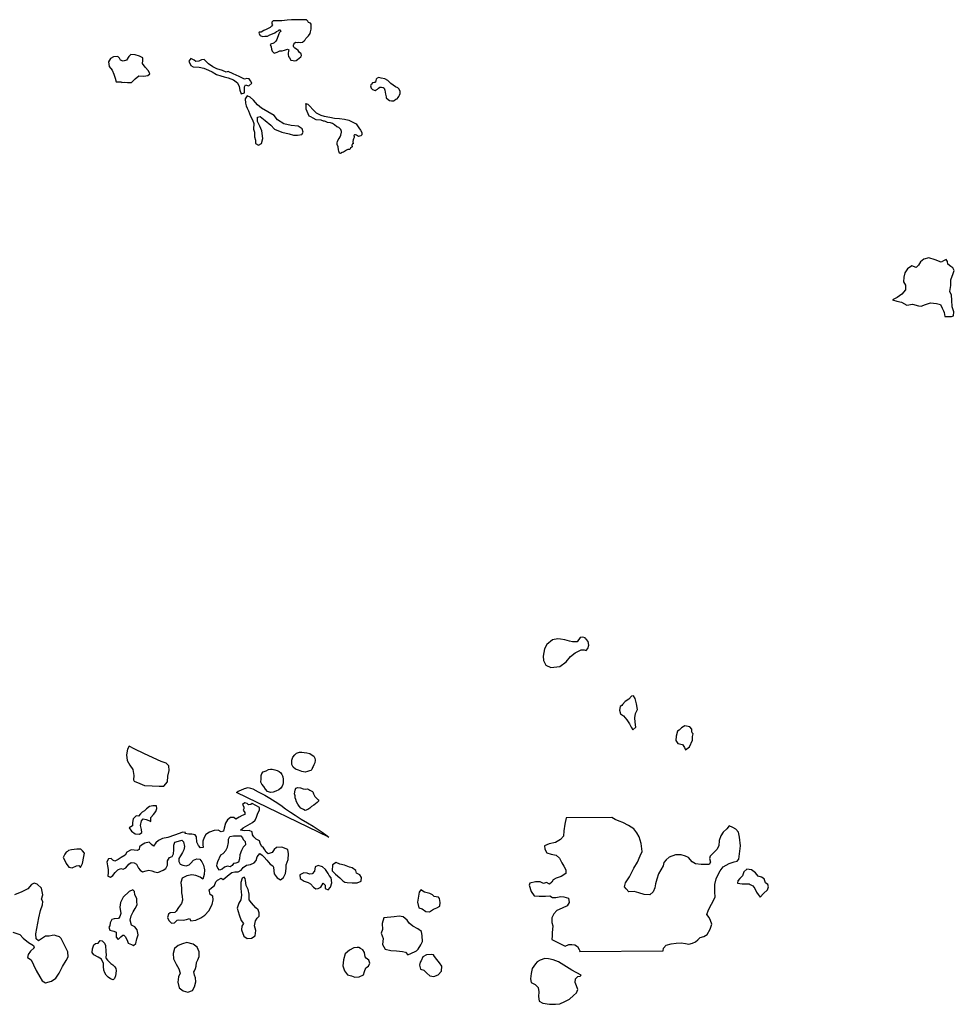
# Model space of a CAD drawing. Extents: x 85497 to 314014, y 760654 to 894511.
# Tile 22 of 25: x 265073 to 302360, y 805835 to 845103. Entities that reach past the tile are written whole.
import ezdxf

# ---------------------------------------------------------------- set-up
doc = ezdxf.new("R2010")
doc.units = 0
doc.layers.add('-RPA', color=1, linetype='CONTINUOUS')
doc.layers.add('RPA', color=3, linetype='CONTINUOUS')

msp = doc.modelspace()

# ---------------------------------------------------------------- linework, layer by layer
at = {"layer": '-RPA', "color": 0}
msp.add_lwpolyline([(272976, 811528), (273094, 811796), (273185, 811849), (273304, 811965), (273365, 812106), (273399, 812282), (273404, 812416), (273458, 812521), (273604, 812555), (273774, 812554), (273891, 812558), (273961, 812477), (273988, 812403), (274067, 812329), (274081, 812201), (273991, 812096), (273920, 811975), (273857, 811795), (273846, 811641), (273802, 811500), (273698, 811463), (273606, 811456), (273545, 811370), (273474, 811318), (273363, 811342), (273243, 811299), (273152, 811229), (273051, 811183), (272982, 811263), (272935, 811357), (272957, 811443)], close=True, dxfattribs=at)
at = {"layer": 'RPA', "color": 0}
for points in [[(275191, 845064), (275129, 845005), (275129, 844943), (275158, 844900), (275119, 844842), (275069, 844786), (275014, 844763), (274905, 844711), (274820, 844675), (274702, 844607), (274633, 844607), (274610, 844571), (274672, 844479), (274754, 844427), (274859, 844443), (274957, 844452), (275059, 844498), (275157, 844544), (275256, 844586), (275324, 844631), (275383, 844657), (275426, 844700), (275452, 844700), (275478, 844664), (275498, 844637), (275462, 844618), (275436, 844589), (275409, 844543), (275389, 844464), (275363, 844389), (275333, 844317), (275287, 844242), (275225, 844183), (275172, 844150), (275117, 844138), (275064, 844108), (275110, 844016), (275126, 843928), (275152, 843846), (275224, 843774), (275260, 843777), (275351, 843809), (275450, 843855), (275548, 843861), (275633, 843894), (275722, 843913), (275764, 843933), (275810, 843906), (275804, 843844), (275787, 843772), (275790, 843713), (275803, 843638), (275832, 843576), (275888, 843484), (275989, 843470), (276041, 843457), (276107, 843476), (276163, 843516), (276225, 843571), (276288, 843623), (276311, 843676), (276298, 843738), (276226, 843810), (276180, 843872), (276118, 843925), (276053, 843965), (276014, 844004), (275997, 844050), (275994, 844092), (276004, 844122), (276047, 844184), (276089, 844203), (276148, 844190), (276211, 844203), (276283, 844196), (276361, 844203), (276424, 844255), (276460, 844301), (276489, 844360), (276542, 844405), (276601, 844461), (276657, 844549), (276680, 844624), (276700, 844732), (276704, 844827), (276701, 844925), (276675, 844962), (276599, 844991), (276563, 845047), (276521, 845096), (276429, 845100), (276292, 845103), (276115, 845097), (275915, 845095), (275751, 845085), (275532, 845057), (275408, 845060), (275332, 845054)], [(269151, 842605), (269249, 842606), (269377, 842603), (269534, 842593), (269601, 842667), (269678, 842747), (269828, 842864), (270027, 842856), (270185, 842882), (270271, 842949), (270215, 843068), (270075, 843215), (269967, 843358), (269992, 843475), (269991, 843580), (269856, 843652), (269680, 843698), (269514, 843715), (269430, 843639), (269329, 843487), (269207, 843444), (269090, 843490), (269059, 843565), (268989, 843642), (268815, 843623), (268696, 843554), (268614, 843419), (268646, 843241), (268766, 843085), (268835, 842933), (268884, 842775), (268929, 842630), (269044, 842621), (269139, 842631)], [(273287, 842817), (273391, 842788), (273608, 842711), (273762, 842580), (273825, 842444), (273857, 842287), (273909, 842148), (274038, 842181), (274047, 842299), (274040, 842430), (274088, 842507), (274159, 842479), (274214, 842468), (274331, 842567), (274288, 842666), (274224, 842743), (274130, 842761), (274047, 842727), (273834, 842843), (273594, 842944), (273397, 843033), (273308, 843016), (273162, 843078), (272941, 843139), (272783, 843218), (272606, 843343), (272497, 843443), (272433, 843510), (272332, 843506), (272226, 843450), (272104, 843433), (272037, 843483), (271895, 843559), (271823, 843456), (271895, 843281), (271995, 843226), (272236, 843207), (272422, 843167), (272610, 843097), (272746, 843022), (272920, 842923), (273102, 842867), (273228, 842828)], [(280085, 841932), (280137, 841949), (280167, 841998), (280199, 842037), (280229, 842099), (280246, 842155), (280252, 842240), (280210, 842328), (280155, 842381), (280060, 842430), (279975, 842493), (279880, 842562), (279759, 842673), (279638, 842742), (279491, 842772), (279403, 842792), (279337, 842766), (279294, 842734), (279281, 842681), (279268, 842609), (279248, 842593), (279212, 842593), (279153, 842583), (279114, 842538), (279087, 842502), (279074, 842459), (279100, 842377), (279152, 842321), (279250, 842279), (279293, 842305), (279342, 842334), (279385, 842376), (279447, 842419), (279513, 842412), (279568, 842402), (279614, 842366), (279643, 842287), (279660, 842218), (279673, 842137), (279689, 842032), (279698, 841983), (279770, 841927), (279829, 841887), (279904, 841871), (280002, 841861), (280019, 841877)], [(274155, 841580), (274201, 841464), (274281, 841256), (274363, 841111), (274408, 840959), (274397, 840740), (274440, 840612), (274442, 840435), (274475, 840297), (274485, 840166), (274595, 840098), (274717, 840160), (274774, 840359), (274732, 840670), (274651, 840862), (274567, 841040), (274565, 841217), (274664, 841244), (274866, 841083), (275097, 840894), (275241, 840744), (275536, 840622), (275828, 840553), (275991, 840504), (276161, 840500), (276331, 840525), (276386, 840616), (276347, 840757), (276179, 840853), (275908, 840882), (275605, 840944), (275357, 841104), (275224, 841277), (274969, 841430), (274717, 841580), (274563, 841705), (274404, 841891), (274273, 842019), (274150, 842071), (274072, 841951), (274081, 841771), (274114, 841672)], [(277200, 841063), (277099, 841093), (276896, 841113), (276785, 841182), (276683, 841232), (276624, 841251), (276579, 841347), (276540, 841438), (276507, 841537), (276498, 841609), (276498, 841691), (276492, 841759), (276570, 841733), (276632, 841664), (276786, 841503), (276903, 841395), (277086, 841293), (277227, 841250), (277440, 841213), (277630, 841176), (277833, 841159), (278029, 841136), (278209, 841093), (278369, 841020), (278503, 840955), (278604, 840794), (278666, 840699), (278725, 840603), (278728, 840535), (278718, 840515), (278682, 840476), (278636, 840460), (278593, 840443), (278544, 840470), (278512, 840496), (278469, 840516), (278430, 840513), (278410, 840480), (278423, 840450), (278413, 840408), (278397, 840352), (278384, 840310), (278364, 840244), (278373, 840156), (278357, 840146), (278330, 840094), (278337, 840038), (278274, 839979), (278242, 839927), (278166, 839921), (278107, 839901), (277996, 839820), (277943, 839813), (277868, 839768), (277835, 839778), (277799, 839856), (277790, 839915), (277774, 840030), (277744, 840128), (277738, 840197), (277751, 840246), (277784, 840311), (277820, 840364), (277857, 840432), (277883, 840504), (277910, 840612), (277910, 840648), (277880, 840724), (277854, 840757), (277802, 840803), (277727, 840832), (277632, 840905), (277547, 840961), (277475, 840994), (277347, 841000), (277279, 841043), (277233, 841060)], [(301979, 833271), (302083, 833260), (302250, 833261), (302332, 833299), (302338, 833456), (302278, 833649), (302262, 833911), (302248, 834111), (302182, 834265), (302218, 834503), (302221, 834735), (302315, 834976), (302360, 835106), (302305, 835208), (302215, 835265), (302105, 835352), (302093, 835460), (302035, 835545), (301923, 835481), (301841, 835427), (301600, 835531), (301346, 835603), (301146, 835557), (301017, 835448), (300934, 835318), (300834, 835218), (300662, 835286), (300497, 835170), (300381, 835012), (300342, 834832), (300330, 834649), (300407, 834514), (300407, 834331), (300265, 834163), (300083, 834018), (299899, 833926), (300065, 833875), (300247, 833840), (300471, 833719), (300697, 833752), (300932, 833690), (301043, 833682), (301207, 833748), (301407, 833808), (301655, 833778), (301812, 833740), (301872, 833599), (301923, 833487), (301961, 833421)], [(287651, 820417), (287629, 820453), (287534, 820473), (287436, 820470), (287318, 820295), (287128, 820296), (287011, 820323), (286825, 820376), (286655, 820397), (286538, 820414), (286329, 820376), (286105, 820188), (286016, 820009), (285959, 819716), (285977, 819543), (286067, 819356), (286266, 819273), (286616, 819310), (286875, 819498), (287052, 819706), (287240, 819858), (287479, 819967), (287593, 819976), (287668, 819943), (287744, 820024), (287777, 820158), (287752, 820302), (287681, 820390)], [(289093, 817746), (289025, 817707), (289004, 817564), (289039, 817420), (289159, 817338), (289299, 817180), (289396, 817023), (289473, 816888), (289538, 816786), (289649, 816884), (289631, 817086), (289609, 817256), (289647, 817436), (289726, 817592), (289685, 817817), (289621, 818027), (289566, 818135), (289478, 818129), (289376, 817999), (289232, 817912), (289126, 817798)], [(291895, 816663), (291888, 816722), (291882, 816810), (291811, 816899), (291609, 816939), (291478, 816865), (291389, 816765), (291311, 816732), (291257, 816527), (291246, 816357), (291333, 816242), (291513, 816192), (291597, 816071), (291639, 815983), (291793, 816106), (291909, 816369), (291916, 816510), (291937, 816627)], [(269437, 816132), (269369, 816011), (269336, 815779), (269364, 815554), (269464, 815366), (269593, 815201), (269632, 814960), (269617, 814787), (269644, 814735), (269870, 814642), (270053, 814566), (270354, 814550), (270644, 814530), (270820, 814529), (270975, 814706), (270989, 814932), (271035, 815164), (271024, 815346), (270918, 815453), (270712, 815522), (270050, 815819), (269643, 816020)], [(276722, 815196), (276722, 815196), (276692, 815157), (276637, 815147), (276555, 815124), (276458, 815091), (276327, 815113), (276197, 815168), (276082, 815207), (275981, 815295), (275928, 815399), (275925, 815480), (275934, 815565), (275973, 815686), (276044, 815784), (276122, 815856), (276230, 815892), (276331, 815893), (276426, 815873), (276533, 815867), (276648, 815832), (276742, 815770), (276804, 815734), (276847, 815656), (276860, 815568), (276845, 815464), (276809, 815382), (276783, 815320), (276760, 815284)], [(275581, 814811), (275588, 814752), (275579, 814674), (275566, 814595), (275547, 814530), (275491, 814455), (275407, 814383), (275296, 814330), (275189, 814300), (275081, 814287), (274960, 814319), (274882, 814410), (274813, 814527), (274728, 814615), (274695, 814693), (274704, 814824), (274710, 814958), (274736, 815039), (274791, 815108), (274909, 815147), (274996, 815197), (275084, 815210), (275150, 815207), (275257, 815191), (275349, 815162), (275421, 815120), (275486, 815061), (275525, 815006), (275558, 814944), (275571, 814908)], [(273721, 814282), (273721, 814282), (273790, 814335), (273897, 814374), (274040, 814437), (274193, 814476), (274370, 814425), (274585, 814311), (274847, 814179), (275053, 814059), (275262, 813926), (275487, 813773), (275680, 813637), (275880, 813497), (276059, 813381), (276301, 813225), (276556, 813069), (276785, 812933), (276984, 812807), (277138, 812703), (277292, 812596), (277400, 812495)], [(276760, 814319), (276767, 814306), (276780, 814273), (276797, 814231), (276826, 814176), (276852, 814127), (276885, 814088), (276928, 814039), (276987, 813984), (277003, 813951), (276945, 813889), (276805, 813778), (276717, 813725), (276678, 813680), (276649, 813660), (276564, 813607), (276460, 813561), (276391, 813610), (276283, 813662), (276221, 813737), (276165, 813815), (276119, 813906), (276090, 814000), (276070, 814072), (276057, 814147), (276040, 814235), (276059, 814375), (276095, 814457), (276176, 814483), (276271, 814471), (276379, 814425), (276470, 814416), (276551, 814423), (276610, 814400), (276653, 814381)], [(274344, 813848), (274292, 813809), (274205, 813788), (274155, 813846), (274057, 813868), (273966, 813805), (274010, 813708), (274014, 813633), (273985, 813571), (274058, 813483), (274062, 813402), (273945, 813368), (273835, 813295), (273702, 813225), (273623, 813289), (273482, 813291), (273369, 813195), (273289, 813064), (273229, 812864), (273198, 812740), (273117, 812720), (272992, 812774), (272832, 812772), (272641, 812698), (272495, 812605), (272434, 812484), (272383, 812347), (272375, 812209), (272399, 812086), (272285, 812075), (272206, 812165), (272146, 812302), (272121, 812510), (272074, 812588), (271940, 812619), (271826, 812618), (271679, 812642), (271691, 812688), (271584, 812697), (271252, 812579), (270982, 812491), (270777, 812444), (270608, 812370), (270502, 812271), (270415, 812136), (270330, 812207), (270237, 812298), (270071, 812260), (269935, 812187), (269858, 812117), (269846, 812003), (269761, 811963), (269647, 811978), (269520, 811990), (269348, 811907), (269277, 811785), (269122, 811692), (269002, 811612), (268872, 811546), (268783, 811587), (268721, 811649), (268617, 811641), (268546, 811516), (268574, 811363), (268605, 811210), (268603, 811093), (268595, 810949), (268690, 810908), (268783, 810977), (268887, 811086), (268993, 811201), (269103, 811251), (269202, 811226), (269312, 811280), (269431, 811421), (269515, 811491), (269636, 811482), (269735, 811418), (269811, 811269), (269881, 811178), (269969, 811124), (270113, 811155), (270226, 811182), (270351, 811157), (270455, 811119), (270583, 811098), (270794, 811181), (270907, 811254), (270974, 811389), (270969, 811562), (271053, 811686), (271153, 811736), (271208, 811841), (271226, 812001), (271227, 812187), (271268, 812299), (271415, 812343), (271538, 812386), (271614, 812316), (271645, 812123), (271624, 811996), (271573, 811884), (271483, 811760), (271419, 811648), (271423, 811527), (271470, 811420), (271578, 811379), (271709, 811357), (271832, 811398), (271897, 811470), (272006, 811586), (272143, 811633), (272257, 811621), (272340, 811518), (272410, 811388), (272448, 811192), (272433, 811016), (272386, 810826), (272271, 810910), (272101, 810970), (271941, 810998), (271736, 810963), (271561, 810863), (271504, 810693), (271532, 810472), (271528, 810282), (271562, 810149), (271570, 809992), (271532, 809858), (271407, 809697), (271311, 809543), (271265, 809490), (271083, 809485), (271015, 809425), (270964, 809294), (271021, 809171), (271136, 809074), (271247, 809085), (271357, 809191), (271428, 809205), (271595, 809190), (271735, 809215), (271842, 809261), (271895, 809161), (272097, 809186), (272302, 809286), (272454, 809395), (272622, 809563), (272756, 809809), (272787, 810002), (272775, 810146), (272667, 810213), (272626, 810402), (272723, 810474), (272843, 810570), (272893, 810724), (272964, 810787), (273117, 810870), (273189, 810819), (273270, 810878), (273428, 811014), (273542, 811093), (273656, 811117), (273786, 811112), (273906, 811182), (273990, 811297), (274119, 811386), (274279, 811417), (274431, 811471), (274512, 811567), (274553, 811720), (274653, 811845), (274751, 811788), (274827, 811697), (274936, 811578), (275068, 811419), (275173, 811362), (275203, 811307), (275211, 811153), (275226, 811033), (275341, 810884), (275476, 810801), (275596, 810887), (275682, 811054), (275700, 811247), (275711, 811400), (275790, 811616), (275791, 811831), (275776, 812004), (275534, 812106), (275319, 812087), (275228, 812015), (275145, 811890), (274985, 811842), (274910, 811904), (274860, 811998), (274800, 812069), (274715, 812136), (274668, 812257), (274634, 812348), (274513, 812425), (274417, 812508), (274367, 812596), (274343, 812716), (274225, 812761), (274039, 812759), (273883, 812777), (273983, 812879), (274171, 812982), (274365, 813085), (274462, 813174), (274526, 813293), (274580, 813463), (274641, 813571), (274640, 813685)], [(269957, 813502), (269896, 813426), (269819, 813337), (269717, 813346), (269598, 813230), (269570, 813086), (269571, 812959), (269445, 812876), (269531, 812734), (269683, 812628), (269852, 812620), (269949, 812686), (269929, 812800), (269891, 812966), (269935, 813146), (269999, 813235), (270113, 813210), (270231, 813159), (270304, 813127), (270308, 813284), (270408, 813402), (270511, 813524), (270549, 813638), (270525, 813749), (270385, 813751), (270248, 813727), (270135, 813627), (270054, 813552)], [(287410, 807942), (290741, 807966), (290761, 808073), (290869, 808193), (291062, 808248), (291268, 808276), (291468, 808287), (291640, 808260), (291768, 808233), (291918, 808271), (292033, 808329), (292125, 808410), (292217, 808505), (292370, 808536), (292505, 808617), (292614, 808825), (292684, 809034), (292636, 809171), (292581, 809292), (292484, 809417), (292557, 809609), (292679, 809831), (292821, 810110), (292803, 810316), (292808, 810617), (292856, 810838), (292922, 810982), (293021, 811154), (293143, 811313), (293372, 811455), (293572, 811523), (293696, 811541), (293765, 811626), (293831, 812151), (293794, 812497), (293753, 812694), (293642, 812825), (293522, 812881), (293379, 812948), (293283, 812827), (293139, 812694), (293040, 812551), (292983, 812366), (292959, 812150), (292880, 812014), (292699, 811825), (292620, 811738), (292587, 811647), (292631, 811503), (292585, 811408), (292262, 811410), (292040, 811438), (291897, 811517), (291754, 811688), (291637, 811744), (291458, 811798), (291242, 811793), (290990, 811709), (290869, 811599), (290770, 811495), (290740, 811355), (290654, 811192), (290552, 811033), (290488, 810824), (290445, 810645), (290408, 810485), (290341, 810326), (290213, 810206), (289991, 810220), (289773, 810277), (289581, 810337), (289381, 810326), (289268, 810444), (289203, 810519), (289240, 810682), (289408, 810913), (289577, 811265), (289722, 811502), (289831, 811756), (289904, 811935), (289871, 812252), (289784, 812520), (289694, 812674), (289574, 812835), (289363, 812964), (289141, 813080), (288985, 813136), (288835, 813203), (288702, 813288), (286877, 813274), (286826, 813013), (286785, 812759), (286764, 812540), (286649, 812410), (286446, 812294), (286200, 812237), (286014, 812160), (286026, 812023), (286100, 811878), (286283, 811825), (286478, 811785), (286605, 811669), (286702, 811479), (286786, 811342), (286863, 811198), (286855, 811047), (286682, 810934), (286482, 810870), (286351, 810799), (286298, 810702), (286209, 810630), (286096, 810693), (285975, 810658), (285838, 810721), (285655, 810725), (285423, 810665), (285403, 810590), (285479, 810331), (285602, 810167), (285801, 810150), (286050, 810142), (286229, 810157), (286324, 810101), (286467, 810100), (286667, 810134), (286787, 810117), (286970, 810067), (287001, 809900), (286919, 809757), (286719, 809667), (286496, 809577), (286385, 809441), (286308, 809281), (286301, 809098), (286342, 808967), (286314, 808680), (286310, 808563), (286303, 808413), (286833, 808154), (286981, 808219), (287101, 808221), (287219, 808207), (287329, 808145), (287397, 808023), (287417, 807971)], [(266927, 811900), (266869, 811828), (266806, 811690), (266855, 811593), (266925, 811453), (267028, 811298), (267172, 811273), (267334, 811363), (267435, 811377), (267495, 811287), (267578, 811451), (267637, 811735), (267662, 811866), (267579, 811959), (267516, 812027), (267350, 812019), (267145, 811997), (267015, 811963), (266986, 811927)], [(277385, 811052), (277352, 811085), (277276, 811211), (277150, 811324), (276987, 811371), (276867, 811318), (276839, 811151), (276739, 811033), (276635, 811025), (276546, 811070), (276412, 811081), (276244, 810995), (276262, 810858), (276416, 810745), (276586, 810692), (276678, 810634), (276794, 810508), (276892, 810437), (276977, 810458), (277081, 810508), (277180, 810672), (277256, 810581), (277267, 810457), (277382, 810403), (277479, 810512), (277523, 810685), (277494, 810881), (277425, 810975)], [(278041, 810710), (278132, 810692), (278332, 810674), (278540, 810683), (278696, 810747), (278704, 810897), (278641, 810997), (278507, 811064), (278486, 811169), (278332, 811275), (278227, 811303), (278027, 811385), (277851, 811429), (277703, 811493), (277554, 811397), (277544, 811152), (277666, 811029), (277840, 810884), (277959, 810762)], [(274582, 809600), (274496, 809678), (274328, 809885), (274235, 809998), (274223, 810226), (274182, 810408), (274105, 810567), (274077, 810776), (274073, 810857), (274026, 810906), (273952, 810863), (273901, 810699), (273894, 810448), (273923, 810184), (273902, 810001), (273822, 809873), (273749, 809673), (273830, 809406), (273908, 809182), (273997, 809062), (273930, 808954), (273925, 808804), (274012, 808550), (274144, 808454), (274320, 808466), (274469, 808565), (274496, 808774), (274442, 808966), (274476, 809169), (274550, 809264), (274630, 809353), (274632, 809480), (274595, 809561)], [(294222, 810607), (294320, 810558), (294407, 810449), (294462, 810305), (294533, 810210), (294614, 810112), (294752, 810254), (294903, 810400), (294943, 810521), (294915, 810613), (294833, 810682), (294779, 810836), (294665, 810908), (294528, 810951), (294431, 811076), (294272, 811198), (294089, 811229), (293968, 811122), (293905, 810965), (293809, 810858), (293720, 810764), (293710, 810663), (293893, 810636), (294053, 810638), (294174, 810644)], [(269747, 809940), (269749, 810055), (269672, 810201), (269651, 810334), (269582, 810405), (269439, 810338), (269197, 810114), (269089, 809898), (269064, 809705), (269103, 809457), (269075, 809340), (269017, 809257), (268848, 809243), (268750, 809212), (268680, 809084), (268668, 808970), (268626, 808911), (268673, 808791), (268836, 808756), (268928, 808718), (268923, 808617), (268927, 808519), (268997, 808425), (269103, 808521), (269187, 808594), (269233, 808591), (269299, 808523), (269372, 808348), (269403, 808267), (269537, 808226), (269612, 808181), (269703, 808260), (269750, 808443), (269804, 808607), (269766, 808802), (269670, 808922), (269529, 808986), (269481, 809184), (269518, 809364), (269598, 809521), (269685, 809656), (269758, 809807)], [(281782, 810114), (281688, 810120), (281603, 810138), (281547, 810196), (281442, 810254), (281223, 810301), (281081, 810397), (281010, 810311), (280967, 810073), (280943, 809903), (280991, 809685), (281132, 809644), (281273, 809541), (281417, 809529), (281582, 809623), (281715, 809689), (281838, 809753), (281847, 809893), (281816, 810049)], [(280898, 807961), (280969, 808037), (281078, 808211), (281139, 808339), (281124, 808564), (281109, 808737), (280958, 808843), (280761, 808955), (280616, 809074), (280533, 809194), (280368, 809329), (280215, 809347), (280013, 809319), (279596, 809282), (279539, 809063), (279545, 808812), (279491, 808671), (279569, 808453), (279552, 808218), (279658, 808036), (279877, 807977), (280109, 807966), (280341, 807942), (280459, 807908), (280558, 807811), (280707, 807868), (280846, 807938)], [(268504, 807693), (268520, 807657), (268579, 807592), (268628, 807540), (268707, 807468), (268792, 807404), (268864, 807335), (268910, 807260), (268916, 807182), (268910, 807068), (268898, 806964), (268862, 806866), (268803, 806807), (268696, 806849), (268607, 806914), (268522, 806998), (268467, 807096), (268434, 807203), (268420, 807347), (268413, 807464), (268334, 807633), (268207, 807711), (268027, 807805), (267962, 807900), (267981, 808046), (268026, 808213), (268097, 808256), (268198, 808279), (268279, 808377), (268368, 808361), (268459, 808270), (268502, 808179), (268502, 808097), (268509, 808016), (268513, 807905), (268523, 807833)], [(272085, 807264), (272110, 807359), (272131, 807503), (272182, 807611), (272230, 807742), (272231, 807931), (272148, 808110), (271996, 808232), (271741, 808304), (271575, 808251), (271397, 808183), (271245, 808055), (271191, 807858), (271213, 807646), (271317, 807442), (271426, 807244), (271474, 807082), (271410, 806934), (271383, 806722), (271441, 806494), (271602, 806378), (271788, 806325), (271964, 806385), (272050, 806536), (272101, 806726), (272086, 806886), (272049, 807003), (272025, 807127), (272053, 807169)], [(278600, 808094), (278535, 808106), (278402, 808082), (278226, 807992), (278055, 807846), (277996, 807604), (277969, 807372), (278026, 807164), (278149, 807006), (278309, 806972), (278450, 806911), (278623, 806936), (278788, 807016), (278826, 807140), (278880, 807284), (278993, 807361), (279047, 807482), (279004, 807595), (278902, 807679), (278852, 807731), (278834, 807904), (278768, 808001), (278666, 808062)], [(281056, 807516), (281022, 807392), (281059, 807242), (281194, 807195), (281319, 807075), (281437, 806966), (281591, 806948), (281763, 807015), (281895, 807150), (281919, 807352), (281820, 807485), (281711, 807628), (281625, 807741), (281582, 807812), (281484, 807824), (281308, 807809), (281152, 807726), (281095, 807562)], [(285724, 807533), (285650, 807454), (285519, 807257), (285475, 807067), (285458, 806849), (285485, 806705), (285643, 806619), (285761, 806509), (285783, 806330), (285772, 806147), (285800, 805955), (285944, 805875), (286206, 805845), (286444, 805835), (286626, 805853), (286824, 805953), (287009, 806043), (287171, 806185), (287287, 806294), (287338, 806431), (287291, 806574), (287237, 806701), (287245, 806851), (287345, 806944), (287440, 806958), (287472, 806997), (287105, 807192), (286566, 807526), (286350, 807612), (286173, 807649), (286020, 807664), (285841, 807600)]]:
    msp.add_lwpolyline(points, close=True, dxfattribs=at)
msp.add_lwpolyline([(264805, 808710), (265080, 808625), (265212, 808476), (265419, 808296), (265623, 808181), (265647, 808093), (265508, 807954), (265415, 807823), (265390, 807695), (265538, 807606), (265621, 807411), (265725, 807187), (265871, 806927), (265974, 806765), (266102, 806692), (266346, 806756), (266521, 806879), (266652, 807076), (266786, 807348), (266924, 807581), (267014, 807722), (266992, 807934), (266906, 808113), (266812, 808298), (266722, 808460), (266666, 808528), (266532, 808569), (266460, 808588), (266369, 808574), (266245, 808553), (266108, 808558), (265982, 808475), (265826, 808362), (265734, 808449), (265722, 808651), (265839, 809279), (265908, 809573), (265977, 809799), (266002, 809933), (265939, 810027), (265999, 810204), (265948, 810461), (265773, 810622), (265645, 810670), (265551, 810610), (265400, 810439), (265160, 810322), (264867, 810202)], dxfattribs=at)

doc.saveas('drawing.dxf')
